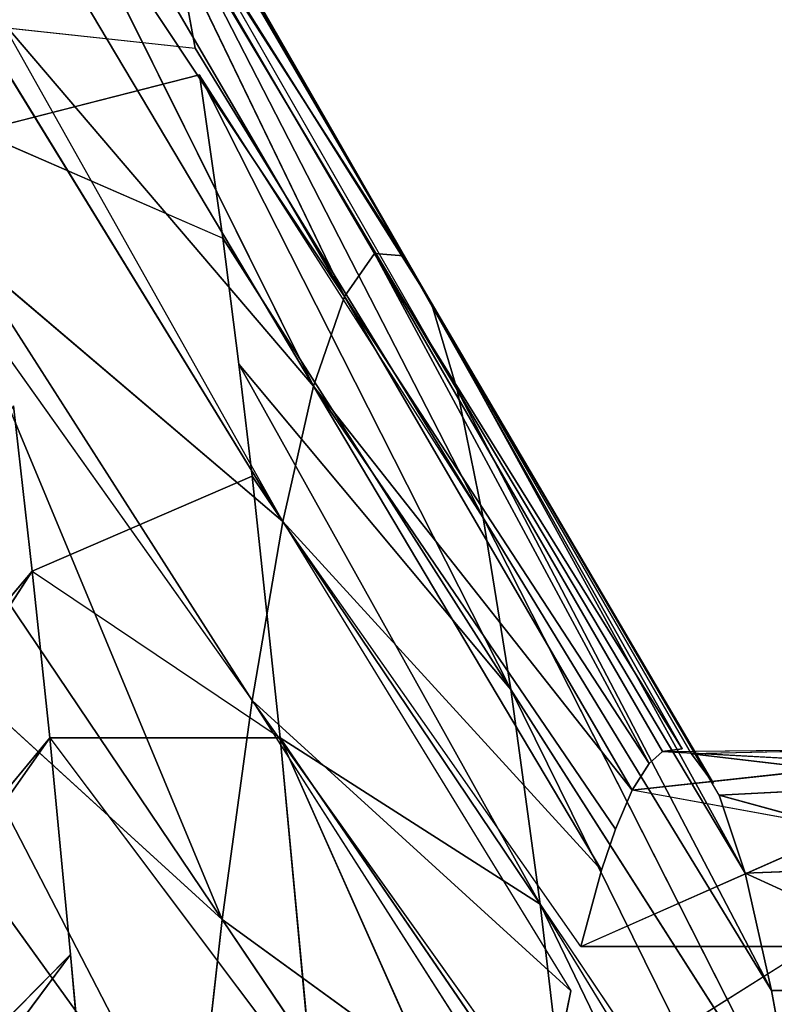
# Model space of a CAD drawing. Extents: x 0 to 40, y 0 to 81.9.
# Tile 198 of 256: x 8.184 to 8.471, y 76.353 to 76.727. Entities that reach past the tile are written whole.
import ezdxf

# ---------------------------------------------------------------- set-up
doc = ezdxf.new("R2010")
doc.units = 0
doc.header["$LTSCALE"] = 25.4
doc.layers.get('0').update_dxf_attribs({"color": 13, "linetype": 'CONTINUOUS'})

# ---------------------------------------------------------------- blocks, each defined once
blk = doc.blocks.new('ICE-TUBE-LED-S-8118_STL')
at = {"color": 0}
for p, q in [((76.83648, 13.9169, 47.05781), (76.56874, 14.14274, 46.76834)), ((76.83648, 13.9169, 47.05781), (76.56874, 14.14274, 46.76834)), ((76.77315, 13.9103, 47.14997), (76.50327, 14.13367, 46.87493)), ((76.77315, 13.9103, 47.14997), (76.50327, 14.13367, 46.87493)), ((76.83648, 13.9169, 47.05781), (76.50327, 14.13367, 46.87493)), ((76.83648, 13.9169, 47.05781), (76.50327, 14.13367, 46.87493)), ((76.46214, 14.12842, 46.93337), (76.77315, 13.9103, 47.14997)), ((76.69085, 13.90236, 47.25494), (76.46214, 14.12842, 46.93337)), ((76.69085, 13.90236, 47.25494), (76.46214, 14.12842, 46.93337)), ((76.46214, 14.12842, 46.93337), (76.77315, 13.9103, 47.14997)), ((76.69085, 13.90236, 47.25494), (76.39742, 14.12072, 47.01518)), ((76.69085, 13.90236, 47.25494), (76.39742, 14.12072, 47.01518)), ((76.75899, 13.96501, 44.83089), (76.60737, 13.85564, 44.94447)), ((76.75899, 13.96501, 44.83089), (76.60737, 13.85564, 44.94447)), ((76.80927, 13.96014, 44.90121), (76.60737, 13.85564, 44.94447)), ((76.80927, 13.96014, 44.90121), (76.60737, 13.85564, 44.94447)), ((76.80927, 13.96014, 44.90121), (76.70412, 13.84474, 45.08778)), ((76.80927, 13.96014, 44.90121), (76.70412, 13.84474, 45.08778)), ((76.86615, 13.95411, 44.98962), (76.70412, 13.84474, 45.08778)), ((76.86615, 13.95411, 44.98962), (76.70412, 13.84474, 45.08778)), ((76.94389, 13.94471, 45.1308), (76.70412, 13.84474, 45.08778)), ((76.94389, 13.94471, 45.1308), (76.70412, 13.84474, 45.08778)), ((76.94389, 13.94471, 45.1308), (76.78733, 13.8334, 45.24196)), ((76.95831, 13.94277, 45.16039), (76.78733, 13.8334, 45.24196)), ((76.95831, 13.94277, 45.16039), (76.85529, 13.82177, 45.40501)), ((76.95831, 13.94277, 45.16039), (76.85529, 13.82177, 45.40501)), ((77.04482, 13.94411, 46.62688), (77.03519, 13.85502, 46.65453)), ((77.00349, 13.93763, 46.73748), (76.96301, 13.84448, 46.82969)), ((77.00349, 13.93763, 46.73748), (77.02501, 13.85339, 46.68245)), ((76.85529, 13.82177, 45.40501), (77.03359, 13.93114, 45.34099)), ((76.85529, 13.82177, 45.40501), (77.04599, 13.92889, 45.37659)), ((76.90672, 13.81002, 45.57462), (77.04599, 13.92889, 45.37659)), ((76.90672, 13.81002, 45.57462), (77.04599, 13.92889, 45.37659)), ((76.89923, 13.92399, 46.95364), (76.83648, 13.9169, 47.05781)), ((76.83648, 13.9169, 47.05781), (76.77315, 13.8228, 47.14997)), ((76.83648, 13.9169, 47.05781), (76.77315, 13.9103, 47.14997)), ((76.83648, 13.9169, 47.05781), (76.87259, 13.8334, 46.99967)), ((77.09055, 13.9194, 45.52885), (76.90672, 13.81002, 45.57462)), ((77.09055, 13.9194, 45.52885), (76.90672, 13.81002, 45.57462)), ((77.11367, 13.91297, 45.63399), (76.90672, 13.81002, 45.57462)), ((77.11367, 13.91297, 45.63399), (76.90672, 13.81002, 45.57462)), ((77.11367, 13.91297, 45.63399), (76.94079, 13.79834, 45.74822)), ((77.11367, 13.91297, 45.63399), (76.94079, 13.79834, 45.74822)), ((76.77315, 13.9103, 47.14997), (76.64, 13.81025, 47.31304)), ((76.77315, 13.9103, 47.14997), (76.69085, 13.90236, 47.25494)), ((76.77315, 13.9103, 47.14997), (76.77315, 13.8228, 47.14997)), ((76.94079, 13.79834, 45.74822), (77.12828, 13.90772, 45.72113)), ((76.94079, 13.79834, 45.74822), (77.12828, 13.90772, 45.72113)), ((76.69085, 13.90236, 47.25494), (76.60867, 13.895, 47.34663)), ((76.94079, 13.79834, 45.74822), (77.14567, 13.89725, 45.8982)), ((76.94079, 13.79834, 45.74822), (77.14567, 13.89725, 45.8982)), ((76.95621, 13.77586, 46.09681), (77.14567, 13.89725, 45.8982)), ((76.95621, 13.77586, 46.09681), (77.14567, 13.89725, 45.8982)), ((76.95721, 13.7869, 45.92316), (77.14567, 13.89725, 45.8982)), ((76.95721, 13.7869, 45.92316), (77.14567, 13.89725, 45.8982)), ((77.14538, 13.88523, 46.10722), (76.95621, 13.77586, 46.09681)), ((77.14139, 13.88202, 46.16431), (76.93856, 13.76536, 46.2667)), ((77.14139, 13.88202, 46.16431), (76.93856, 13.76536, 46.2667)), ((77.14139, 13.88202, 46.16431), (76.95621, 13.77586, 46.09681)), ((77.12582, 13.87474, 46.2954), (76.93856, 13.76536, 46.2667)), ((77.12582, 13.87474, 46.2954), (76.93856, 13.76536, 46.2667)), ((77.10092, 13.86756, 46.42735), (76.9054, 13.75553, 46.43064)), ((77.10092, 13.86756, 46.42735), (76.93856, 13.76536, 46.2667)), ((77.10092, 13.86756, 46.42735), (76.93856, 13.76536, 46.2667)), ((77.08909, 13.8649, 46.47698), (76.85674, 13.74564, 46.59095)), ((77.08909, 13.8649, 46.47698), (76.85674, 13.74564, 46.59095)), ((77.08909, 13.8649, 46.47698), (76.9054, 13.75553, 46.43064)), ((77.03519, 13.85502, 46.65453), (77.08909, 13.8649, 46.47698)), ((77.03519, 13.85502, 46.65453), (77.08909, 13.8649, 46.47698)), ((76.70412, 13.84474, 45.08778), (76.60737, 13.85564, 44.94447)), ((76.70412, 13.84474, 45.08778), (76.60737, 13.85564, 44.94447)), ((76.79157, 13.7351, 46.74908), (77.02501, 13.85339, 46.68245)), ((76.79157, 13.7351, 46.74908), (77.02501, 13.85339, 46.68245)), ((76.85674, 13.74564, 46.59095), (77.03519, 13.85502, 46.65453)), ((76.85674, 13.74564, 46.59095), (77.02501, 13.85339, 46.68245)), ((76.96301, 13.84448, 46.82969), (77.02501, 13.85339, 46.68245)), ((76.96301, 13.84448, 46.82969), (77.02501, 13.85339, 46.68245)), ((76.54209, 13.73536, 45.18594), (76.70412, 13.84474, 45.08778)), ((76.54209, 13.73536, 45.18594), (76.70412, 13.84474, 45.08778)), ((76.70412, 13.84474, 45.08778), (76.61635, 13.72402, 45.32352)), ((76.70412, 13.84474, 45.08778), (76.61635, 13.72402, 45.32352)), ((76.70412, 13.84474, 45.08778), (76.78733, 13.8334, 45.24196)), ((76.70412, 13.84474, 45.08778), (76.78733, 13.8334, 45.24196)), ((76.96301, 13.84448, 46.82969), (76.79157, 13.7351, 46.74908)), ((76.96301, 13.84448, 46.82969), (76.79157, 13.7351, 46.74908)), ((76.91506, 13.83839, 46.92483), (76.96301, 13.84448, 46.82969)), ((76.91506, 13.83839, 46.92483), (76.70994, 13.72403, 46.90255)), ((76.91506, 13.83839, 46.92483), (76.70994, 13.72403, 46.90255)), ((76.91506, 13.83839, 46.92483), (76.79157, 13.7351, 46.74908)), ((76.91506, 13.83839, 46.92483), (76.79157, 13.7351, 46.74908)), ((76.87259, 13.8334, 46.99967), (76.91506, 13.83839, 46.92483)), ((76.78733, 13.8334, 45.24196), (76.61635, 13.72402, 45.32352)), ((76.78733, 13.8334, 45.24196), (76.63062, 13.72153, 45.35431)), ((76.677, 13.71239, 45.46904), (76.78733, 13.8334, 45.24196)), ((76.677, 13.71239, 45.46904), (76.78733, 13.8334, 45.24196)), ((76.70994, 13.72403, 46.90255), (76.87259, 13.8334, 46.99967)), ((76.70994, 13.72403, 46.90255), (76.87259, 13.8334, 46.99967)), ((76.77315, 13.8228, 47.14997), (76.87259, 13.8334, 46.99967)), ((76.77315, 13.8228, 47.14997), (76.87259, 13.8334, 46.99967)), ((76.78733, 13.8334, 45.24196), (76.85529, 13.82177, 45.40501)), ((76.78733, 13.8334, 45.24196), (76.85529, 13.82177, 45.40501)), ((76.49994, 13.70087, 47.18548), (76.77315, 13.8228, 47.14997)), ((76.49994, 13.70087, 47.18548), (76.77315, 13.8228, 47.14997)), ((76.61237, 13.71256, 47.04882), (76.77315, 13.8228, 47.14997)), ((76.61237, 13.71256, 47.04882), (76.77315, 13.8228, 47.14997)), ((76.64, 13.81025, 47.31304), (76.77315, 13.8228, 47.14997)), ((76.64, 13.81025, 47.31304), (76.77315, 13.8228, 47.14997)), ((76.70994, 13.72403, 46.90255), (76.77315, 13.8228, 47.14997)), ((76.70994, 13.72403, 46.90255), (76.77315, 13.8228, 47.14997)), ((76.85529, 13.82177, 45.40501), (76.677, 13.71239, 45.46904)), ((76.69386, 13.70851, 45.51858), (76.85529, 13.82177, 45.40501)), ((76.72289, 13.70065, 45.62039), (76.85529, 13.82177, 45.40501)), ((76.72289, 13.70065, 45.62039), (76.85529, 13.82177, 45.40501)), ((76.85529, 13.82177, 45.40501), (76.90672, 13.81002, 45.57462)), ((76.85529, 13.82177, 45.40501), (76.90672, 13.81002, 45.57462)), ((76.72289, 13.70065, 45.62039), (76.90672, 13.81002, 45.57462)), ((76.72289, 13.70065, 45.62039), (76.90672, 13.81002, 45.57462)), ((76.73839, 13.69542, 45.68919), (76.90672, 13.81002, 45.57462)), ((76.73839, 13.69542, 45.68919), (76.90672, 13.81002, 45.57462)), ((76.90672, 13.81002, 45.57462), (76.75329, 13.68897, 45.77531)), ((76.90672, 13.81002, 45.57462), (76.75329, 13.68897, 45.77531)), ((76.94079, 13.79834, 45.74822), (76.90672, 13.81002, 45.57462)), ((76.94079, 13.79834, 45.74822), (76.90672, 13.81002, 45.57462)), ((76.94079, 13.79834, 45.74822), (76.75329, 13.68897, 45.77531)), ((76.94079, 13.79834, 45.74822), (76.75329, 13.68897, 45.77531)), ((76.76345, 13.68251, 45.86293), (76.94079, 13.79834, 45.74822)), ((76.76345, 13.68251, 45.86293), (76.94079, 13.79834, 45.74822)), ((76.94079, 13.79834, 45.74822), (76.95721, 13.7869, 45.92316)), ((76.94079, 13.79834, 45.74822), (76.95721, 13.7869, 45.92316)), ((76.95721, 13.7869, 45.92316), (76.76345, 13.68251, 45.86293)), ((76.95721, 13.7869, 45.92316), (76.76345, 13.68251, 45.86293)), ((76.76794, 13.67753, 45.93143), (76.95721, 13.7869, 45.92316)), ((76.76794, 13.67753, 45.93143), (76.95721, 13.7869, 45.92316)), ((76.76901, 13.67, 46.03651), (76.95721, 13.7869, 45.92316)), ((76.76901, 13.67, 46.03651), (76.95721, 13.7869, 45.92316)), ((76.95721, 13.7869, 45.92316), (76.95621, 13.77586, 46.09681)), ((76.95721, 13.7869, 45.92316), (76.95621, 13.77586, 46.09681)), ((76.95621, 13.77586, 46.09681), (76.75577, 13.65812, 46.20678)), ((76.95621, 13.77586, 46.09681), (76.75577, 13.65812, 46.20678)), ((76.76706, 13.66648, 46.08639), (76.95621, 13.77586, 46.09681)), ((76.76901, 13.67, 46.03651), (76.95621, 13.77586, 46.09681)), ((76.93856, 13.76536, 46.2667), (76.95621, 13.77586, 46.09681)), ((76.93856, 13.76536, 46.2667), (76.95621, 13.77586, 46.09681)), ((76.93856, 13.76536, 46.2667), (76.72171, 13.64615, 46.3843)), ((76.93856, 13.76536, 46.2667), (76.72171, 13.64615, 46.3843)), ((76.7513, 13.65599, 46.238), (76.93856, 13.76536, 46.2667)), ((76.93856, 13.76536, 46.2667), (76.75577, 13.65812, 46.20678)), ((76.93856, 13.76536, 46.2667), (76.9054, 13.75553, 46.43064)), ((76.93856, 13.76536, 46.2667), (76.9054, 13.75553, 46.43064)), ((76.67717, 13.63604, 46.53048), (76.9054, 13.75553, 46.43064)), ((76.67717, 13.63604, 46.53048), (76.9054, 13.75553, 46.43064)), ((76.9054, 13.75553, 46.43064), (76.72171, 13.64615, 46.3843)), ((76.9054, 13.75553, 46.43064), (76.72171, 13.64615, 46.3843)), ((76.9054, 13.75553, 46.43064), (76.85674, 13.74564, 46.59095)), ((76.9054, 13.75553, 46.43064), (76.85674, 13.74564, 46.59095)), ((76.62013, 13.62573, 46.66848), (76.85674, 13.74564, 46.59095)), ((76.62013, 13.62573, 46.66848), (76.85674, 13.74564, 46.59095)), ((76.67717, 13.63604, 46.53048), (76.85674, 13.74564, 46.59095)), ((76.67717, 13.63604, 46.53048), (76.85674, 13.74564, 46.59095)), ((76.85674, 13.74564, 46.59095), (76.79157, 13.7351, 46.74908)), ((76.85674, 13.74564, 46.59095), (76.79157, 13.7351, 46.74908)), ((76.79157, 13.7351, 46.74908), (76.54728, 13.61465, 46.80543)), ((76.79157, 13.7351, 46.74908), (76.54728, 13.61465, 46.80543)), ((76.62013, 13.62573, 46.66848), (76.79157, 13.7351, 46.74908)), ((76.62013, 13.62573, 46.66848), (76.79157, 13.7351, 46.74908)), ((76.70994, 13.72403, 46.90255), (76.79157, 13.7351, 46.74908)), ((76.70994, 13.72403, 46.90255), (76.79157, 13.7351, 46.74908)), ((76.52663, 13.61179, 46.83905), (76.70994, 13.72403, 46.90255)), ((76.70994, 13.72403, 46.90255), (76.54728, 13.61465, 46.80543)), ((76.70994, 13.72403, 46.90255), (76.61237, 13.71256, 47.04882)), ((76.70994, 13.72403, 46.90255), (76.61237, 13.71256, 47.04882)), ((76.63062, 13.72153, 45.35431), (76.69386, 13.62101, 45.51858)), ((76.63062, 13.72153, 45.35431), (76.677, 13.71239, 45.46904)), ((76.69386, 13.70851, 45.51858), (76.69386, 13.62101, 45.51858)), ((76.69386, 13.70851, 45.51858), (76.73839, 13.60792, 45.68919)), ((76.69386, 13.70851, 45.51858), (76.72289, 13.70065, 45.62039)), ((76.72289, 13.70065, 45.62039), (76.73839, 13.69542, 45.68919)), ((76.73839, 13.69542, 45.68919), (76.75329, 13.68897, 45.77531)), ((76.73839, 13.60792, 45.68919), (76.75329, 13.68897, 45.77531)), ((76.76345, 13.59501, 45.86293), (76.75329, 13.68897, 45.77531)), ((76.75329, 13.68897, 45.77531), (76.76345, 13.68251, 45.86293)), ((76.76345, 13.68251, 45.86293), (76.76794, 13.67753, 45.93143)), ((76.76794, 13.67753, 45.93143), (76.76345, 13.59501, 45.86293)), ((76.76794, 13.67753, 45.93143), (76.76901, 13.5825, 46.03651)), ((76.76794, 13.67753, 45.93143), (76.76901, 13.67, 46.03651)), ((76.75577, 13.57062, 46.20678), (76.76706, 13.66648, 46.08639)), ((76.76706, 13.66648, 46.08639), (76.75577, 13.65812, 46.20678)), ((76.76901, 13.5825, 46.03651), (76.76706, 13.66648, 46.08639)), ((76.7513, 13.65599, 46.238), (76.72171, 13.64615, 46.3843)), ((76.7513, 13.65599, 46.238), (76.72171, 13.64615, 46.3843)), ((76.7513, 13.65599, 46.238), (76.72502, 13.55954, 46.37093)), ((76.7513, 13.65599, 46.238), (76.72502, 13.55954, 46.37093)), ((76.7513, 13.65599, 46.238), (76.75577, 13.57062, 46.20678)), ((76.67717, 13.54854, 46.53048), (76.72171, 13.64615, 46.3843)), ((76.72171, 13.64615, 46.3843), (76.67717, 13.63604, 46.53048)), ((76.67717, 13.54854, 46.53048), (76.72171, 13.64615, 46.3843)), ((76.72171, 13.64615, 46.3843), (76.67717, 13.63604, 46.53048)), ((76.72502, 13.55954, 46.37093), (76.72171, 13.64615, 46.3843)), ((76.72502, 13.55954, 46.37093), (76.72171, 13.64615, 46.3843)), ((76.67717, 13.63604, 46.53048), (76.62013, 13.62573, 46.66848)), ((76.67717, 13.63604, 46.53048), (76.62013, 13.62573, 46.66848)), ((76.67717, 13.63604, 46.53048), (76.67717, 13.54854, 46.53048)), ((76.67717, 13.63604, 46.53048), (76.67717, 13.54854, 46.53048))]:
    blk.add_line(p, q, dxfattribs=at)
mesh = blk.add_polyface(dxfattribs=at)
corners = [(81.99833, 18.65613, 0), (32.39832, 18.53461, 0), (32.39832, 18.65613, 0), (33.41051, 17.76106, 0), (34.4478, 16.85461, 0), (35.42089, 15.87956, 0), (36.32527, 14.84046, 0), (37.15673, 13.74214, 0), (37.91139, 12.58971, 0), (38.58575, 11.38851, 0), (39.17668, 10.14416, 0), (39.68142, 8.86242, 0), (40.09764, 7.54925, 0), (40.42338, 6.21078, 0), (40.65715, 4.85321, 0), (40.79784, 3.48288, 0), (40.84481, 2.10613, 0), (81.99833, -14.44387, 0), (33.41051, -13.5488, 0), (32.39832, -14.44387, 0), (32.39832, -14.32234, 0), (34.4478, -12.64234, 0), (35.42089, -11.6673, 0), (36.32527, -10.6282, 0), (37.15673, -9.52987, 0), (37.91139, -8.37744, 0), (38.58575, -7.17625, 0), (39.17668, -5.93189, 0), (39.68142, -4.65015, 0), (40.09764, -3.33699, 0), (40.42338, -1.99851, 0), (40.65715, -0.64095, 0), (40.79784, 0.72939, 0)]
mesh.append_faces([[corners[k] for k in face] for face in [(0, 1, 2), (18, 19, 20)]], dxfattribs={"vtx0": -1, "color": 0})
mesh.append_faces([[corners[k] for k in face] for face in [(1, 0, 3), (3, 0, 4), (4, 0, 5), (5, 0, 6), (6, 0, 7), (7, 0, 8), (8, 0, 9), (9, 0, 10), (10, 0, 11), (11, 0, 12), (12, 0, 13), (13, 0, 14), (14, 0, 15), (15, 0, 16), (19, 18, 17)]], dxfattribs={"vtx0": -1, "vtx1": -1, "color": 0})
mesh.append_faces([[corners[k] for k in face] for face in [(16, 0, 17), (17, 18, 21), (17, 21, 22), (17, 22, 23), (17, 23, 24), (17, 24, 25), (17, 25, 26), (17, 26, 27), (17, 27, 28), (17, 28, 29), (17, 29, 30), (17, 30, 31), (17, 31, 32), (17, 32, 16)]], dxfattribs={"vtx0": -1, "vtx2": -1, "color": 0})
mesh = blk.add_polyface(dxfattribs=at)
corners = [(81.99833, -14.44387, 92), (32.39832, -14.32234, 92), (32.39832, -14.44387, 92), (33.41051, -13.5488, 92), (34.4478, -12.64234, 92), (35.42089, -11.6673, 92), (36.32527, -10.6282, 92), (37.15673, -9.52987, 92), (37.91139, -8.37744, 92), (38.58575, -7.17625, 92), (39.17668, -5.93189, 92), (39.68142, -4.65015, 92), (40.09764, -3.33699, 92), (40.42338, -1.99851, 92), (40.65715, -0.64095, 92), (40.79784, 0.72939, 92), (40.84481, 2.10613, 92), (33.41051, 17.76106, 92), (32.39832, 18.65613, 92), (32.39832, 18.53461, 92), (81.99833, 18.65613, 92), (34.4478, 16.85461, 92), (35.42089, 15.87956, 92), (36.32527, 14.84046, 92), (37.15673, 13.74214, 92), (37.91139, 12.58971, 92), (38.58575, 11.38851, 92), (39.17668, 10.14416, 92), (39.68142, 8.86242, 92), (40.09764, 7.54925, 92), (40.42338, 6.21078, 92), (40.65715, 4.85321, 92), (40.79784, 3.48288, 92)]
mesh.append_faces([[corners[k] for k in face] for face in [(0, 1, 2), (17, 18, 19)]], dxfattribs={"vtx0": -1, "color": 0})
mesh.append_faces([[corners[k] for k in face] for face in [(1, 0, 3), (3, 0, 4), (4, 0, 5), (5, 0, 6), (6, 0, 7), (7, 0, 8), (8, 0, 9), (9, 0, 10), (10, 0, 11), (11, 0, 12), (12, 0, 13), (13, 0, 14), (14, 0, 15), (15, 0, 16), (18, 17, 20), (20, 16, 0)]], dxfattribs={"vtx0": -1, "vtx1": -1, "color": 0})
mesh.append_faces([[corners[k] for k in face] for face in [(20, 17, 21), (20, 21, 22), (20, 22, 23), (20, 23, 24), (20, 24, 25), (20, 25, 26), (20, 26, 27), (20, 27, 28), (20, 28, 29), (20, 29, 30), (20, 30, 31), (20, 31, 32), (20, 32, 16)]], dxfattribs={"vtx0": -1, "vtx2": -1, "color": 0})
mesh = blk.add_polyface(dxfattribs=at)
corners = [(82.19833, -12.64387, 2), (64.19833, 16.85613, 2), (64.19833, -12.64387, 2), (82.19833, 16.85613, 2)]
mesh.append_faces([[corners[k] for k in face] for face in [(0, 1, 2), (1, 0, 3)]], dxfattribs={"vtx0": -1, "color": 0})
mesh = blk.add_polyface(dxfattribs=at)
corners = [(64.19833, 16.85613, 90), (82.19833, -12.64387, 90), (64.19833, -12.64387, 90), (82.19833, 16.85613, 90)]
mesh.append_faces([[corners[k] for k in face] for face in [(0, 1, 2), (1, 0, 3)]], dxfattribs={"vtx0": -1, "color": 0})
mesh = blk.add_polyface(dxfattribs=at)
corners = [(76.83648, 13.9169, 47.05781), (76.56874, 14.14274, 46.76834), (76.50327, 14.13367, 46.87493)]
mesh.append_faces([[corners[k] for k in face] for face in [(0, 1, 2)]], dxfattribs={"color": 0})
mesh = blk.add_polyface(dxfattribs=at)
corners = [(76.83648, 13.9169, 47.05781), (76.89923, 13.92399, 46.95364), (76.56874, 14.14274, 46.76834)]
mesh.append_faces([[corners[k] for k in face] for face in [(0, 1, 2)]], dxfattribs={"color": 0})
mesh = blk.add_polyface(dxfattribs=at)
corners = [(76.77315, 13.9103, 47.14997), (76.50327, 14.13367, 46.87493), (76.46214, 14.12842, 46.93337)]
mesh.append_faces([[corners[k] for k in face] for face in [(0, 1, 2)]], dxfattribs={"color": 0})
mesh = blk.add_polyface(dxfattribs=at)
corners = [(76.77315, 13.9103, 47.14997), (76.83648, 13.9169, 47.05781), (76.50327, 14.13367, 46.87493)]
mesh.append_faces([[corners[k] for k in face] for face in [(0, 1, 2)]], dxfattribs={"color": 0})
mesh = blk.add_polyface(dxfattribs=at)
corners = [(76.69085, 13.90236, 47.25494), (76.46214, 14.12842, 46.93337), (76.39742, 14.12072, 47.01518)]
mesh.append_faces([[corners[k] for k in face] for face in [(0, 1, 2)]], dxfattribs={"color": 0})
mesh = blk.add_polyface(dxfattribs=at)
corners = [(76.69085, 13.90236, 47.25494), (76.77315, 13.9103, 47.14997), (76.46214, 14.12842, 46.93337)]
mesh.append_faces([[corners[k] for k in face] for face in [(0, 1, 2)]], dxfattribs={"color": 0})
mesh = blk.add_polyface(dxfattribs=at)
corners = [(76.60867, 13.895, 47.34663), (76.69085, 13.90236, 47.25494), (76.39742, 14.12072, 47.01518)]
mesh.append_faces([[corners[k] for k in face] for face in [(0, 1, 2)]], dxfattribs={"color": 0})
mesh = blk.add_polyface(dxfattribs=at)
corners = [(76.60737, 13.85564, 44.94447), (76.63907, 13.97533, 44.68594), (76.75899, 13.96501, 44.83089)]
mesh.append_faces([[corners[k] for k in face] for face in [(0, 1, 2)]], dxfattribs={"color": 0})
mesh = blk.add_polyface(dxfattribs=at)
corners = [(76.60737, 13.85564, 44.94447), (76.75899, 13.96501, 44.83089), (76.80927, 13.96014, 44.90121)]
mesh.append_faces([[corners[k] for k in face] for face in [(0, 1, 2)]], dxfattribs={"color": 0})
mesh = blk.add_polyface(dxfattribs=at)
corners = [(76.70412, 13.84474, 45.08778), (76.60737, 13.85564, 44.94447), (76.80927, 13.96014, 44.90121)]
mesh.append_faces([[corners[k] for k in face] for face in [(0, 1, 2)]], dxfattribs={"color": 0})
mesh = blk.add_polyface(dxfattribs=at)
corners = [(76.70412, 13.84474, 45.08778), (76.80927, 13.96014, 44.90121), (76.86615, 13.95411, 44.98962)]
mesh.append_faces([[corners[k] for k in face] for face in [(0, 1, 2)]], dxfattribs={"color": 0})
mesh = blk.add_polyface(dxfattribs=at)
corners = [(76.94389, 13.94471, 45.1308), (76.70412, 13.84474, 45.08778), (76.86615, 13.95411, 44.98962)]
mesh.append_faces([[corners[k] for k in face] for face in [(0, 1, 2)]], dxfattribs={"color": 0})
mesh = blk.add_polyface(dxfattribs=at)
corners = [(76.78733, 13.8334, 45.24196), (76.70412, 13.84474, 45.08778), (76.94389, 13.94471, 45.1308)]
mesh.append_faces([[corners[k] for k in face] for face in [(0, 1, 2)]], dxfattribs={"color": 0})
mesh = blk.add_polyface(dxfattribs=at)
corners = [(76.85529, 13.82177, 45.40501), (76.78733, 13.8334, 45.24196), (76.95831, 13.94277, 45.16039)]
mesh.append_faces([[corners[k] for k in face] for face in [(0, 1, 2)]], dxfattribs={"color": 0})
mesh = blk.add_polyface(dxfattribs=at)
corners = [(76.85529, 13.82177, 45.40501), (76.95831, 13.94277, 45.16039), (77.03359, 13.93114, 45.34099)]
mesh.append_faces([[corners[k] for k in face] for face in [(0, 1, 2)]], dxfattribs={"color": 0})
mesh = blk.add_polyface(dxfattribs=at)
corners = [(77.04482, 13.94411, 46.62688), (77.03519, 13.85502, 46.65453), (77.08909, 13.8649, 46.47698)]
mesh.append_faces([[corners[k] for k in face] for face in [(0, 1, 2)]], dxfattribs={"color": 0})
mesh = blk.add_polyface(dxfattribs=at)
corners = [(77.00349, 13.93763, 46.73748), (76.96301, 13.84448, 46.82969), (77.02501, 13.85339, 46.68245)]
mesh.append_faces([[corners[k] for k in face] for face in [(0, 1, 2)]], dxfattribs={"color": 0})
mesh = blk.add_polyface(dxfattribs=at)
corners = [(76.90672, 13.81002, 45.57462), (76.85529, 13.82177, 45.40501), (77.04599, 13.92889, 45.37659)]
mesh.append_faces([[corners[k] for k in face] for face in [(0, 1, 2)]], dxfattribs={"color": 0})
mesh = blk.add_polyface(dxfattribs=at)
corners = [(76.90672, 13.81002, 45.57462), (77.04599, 13.92889, 45.37659), (77.09055, 13.9194, 45.52885)]
mesh.append_faces([[corners[k] for k in face] for face in [(0, 1, 2)]], dxfattribs={"color": 0})
mesh = blk.add_polyface(dxfattribs=at)
corners = [(76.83648, 13.9169, 47.05781), (76.77315, 13.8228, 47.14997), (76.87259, 13.8334, 46.99967)]
mesh.append_faces([[corners[k] for k in face] for face in [(0, 1, 2)]], dxfattribs={"color": 0})
mesh = blk.add_polyface(dxfattribs=at)
corners = [(77.11367, 13.91297, 45.63399), (76.90672, 13.81002, 45.57462), (77.09055, 13.9194, 45.52885)]
mesh.append_faces([[corners[k] for k in face] for face in [(0, 1, 2)]], dxfattribs={"color": 0})
mesh = blk.add_polyface(dxfattribs=at)
corners = [(76.94079, 13.79834, 45.74822), (76.90672, 13.81002, 45.57462), (77.11367, 13.91297, 45.63399)]
mesh.append_faces([[corners[k] for k in face] for face in [(0, 1, 2)]], dxfattribs={"color": 0})
mesh = blk.add_polyface(dxfattribs=at)
corners = [(76.94079, 13.79834, 45.74822), (77.11367, 13.91297, 45.63399), (77.12828, 13.90772, 45.72113)]
mesh.append_faces([[corners[k] for k in face] for face in [(0, 1, 2)]], dxfattribs={"color": 0})
mesh = blk.add_polyface(dxfattribs=at)
corners = [(76.77315, 13.9103, 47.14997), (76.64, 13.81025, 47.31304), (76.77315, 13.8228, 47.14997)]
mesh.append_faces([[corners[k] for k in face] for face in [(0, 1, 2)]], dxfattribs={"color": 0})
mesh = blk.add_polyface(dxfattribs=at)
corners = [(77.14567, 13.89725, 45.8982), (76.94079, 13.79834, 45.74822), (77.12828, 13.90772, 45.72113)]
mesh.append_faces([[corners[k] for k in face] for face in [(0, 1, 2)]], dxfattribs={"color": 0})
mesh = blk.add_polyface(dxfattribs=at)
corners = [(76.95721, 13.7869, 45.92316), (76.94079, 13.79834, 45.74822), (77.14567, 13.89725, 45.8982)]
mesh.append_faces([[corners[k] for k in face] for face in [(0, 1, 2)]], dxfattribs={"color": 0})
mesh = blk.add_polyface(dxfattribs=at)
corners = [(77.14538, 13.88523, 46.10722), (76.95621, 13.77586, 46.09681), (77.14567, 13.89725, 45.8982)]
mesh.append_faces([[corners[k] for k in face] for face in [(0, 1, 2)]], dxfattribs={"color": 0})
mesh = blk.add_polyface(dxfattribs=at)
corners = [(76.95621, 13.77586, 46.09681), (76.95721, 13.7869, 45.92316), (77.14567, 13.89725, 45.8982)]
mesh.append_faces([[corners[k] for k in face] for face in [(0, 1, 2)]], dxfattribs={"color": 0})
mesh = blk.add_polyface(dxfattribs=at)
corners = [(76.93856, 13.76536, 46.2667), (76.95621, 13.77586, 46.09681), (77.14139, 13.88202, 46.16431)]
mesh.append_faces([[corners[k] for k in face] for face in [(0, 1, 2)]], dxfattribs={"color": 0})
mesh = blk.add_polyface(dxfattribs=at)
corners = [(77.12582, 13.87474, 46.2954), (76.93856, 13.76536, 46.2667), (77.14139, 13.88202, 46.16431)]
mesh.append_faces([[corners[k] for k in face] for face in [(0, 1, 2)]], dxfattribs={"color": 0})
mesh = blk.add_polyface(dxfattribs=at)
corners = [(77.10092, 13.86756, 46.42735), (76.93856, 13.76536, 46.2667), (77.12582, 13.87474, 46.2954)]
mesh.append_faces([[corners[k] for k in face] for face in [(0, 1, 2)]], dxfattribs={"color": 0})
mesh = blk.add_polyface(dxfattribs=at)
corners = [(76.9054, 13.75553, 46.43064), (76.93856, 13.76536, 46.2667), (77.10092, 13.86756, 46.42735)]
mesh.append_faces([[corners[k] for k in face] for face in [(0, 1, 2)]], dxfattribs={"color": 0})
mesh = blk.add_polyface(dxfattribs=at)
corners = [(76.85674, 13.74564, 46.59095), (76.9054, 13.75553, 46.43064), (77.08909, 13.8649, 46.47698)]
mesh.append_faces([[corners[k] for k in face] for face in [(0, 1, 2)]], dxfattribs={"color": 0})
mesh = blk.add_polyface(dxfattribs=at)
corners = [(77.03519, 13.85502, 46.65453), (76.85674, 13.74564, 46.59095), (77.08909, 13.8649, 46.47698)]
mesh.append_faces([[corners[k] for k in face] for face in [(0, 1, 2)]], dxfattribs={"color": 0})
mesh = blk.add_polyface(dxfattribs=at)
corners = [(76.54209, 13.73536, 45.18594), (76.60737, 13.85564, 44.94447), (76.70412, 13.84474, 45.08778)]
mesh.append_faces([[corners[k] for k in face] for face in [(0, 1, 2)]], dxfattribs={"color": 0})
mesh = blk.add_polyface(dxfattribs=at)
corners = [(76.96301, 13.84448, 46.82969), (76.79157, 13.7351, 46.74908), (77.02501, 13.85339, 46.68245)]
mesh.append_faces([[corners[k] for k in face] for face in [(0, 1, 2)]], dxfattribs={"color": 0})
mesh = blk.add_polyface(dxfattribs=at)
corners = [(76.79157, 13.7351, 46.74908), (76.85674, 13.74564, 46.59095), (77.02501, 13.85339, 46.68245)]
mesh.append_faces([[corners[k] for k in face] for face in [(0, 1, 2)]], dxfattribs={"color": 0})
mesh = blk.add_polyface(dxfattribs=at)
corners = [(76.61635, 13.72402, 45.32352), (76.54209, 13.73536, 45.18594), (76.70412, 13.84474, 45.08778)]
mesh.append_faces([[corners[k] for k in face] for face in [(0, 1, 2)]], dxfattribs={"color": 0})
mesh = blk.add_polyface(dxfattribs=at)
corners = [(76.61635, 13.72402, 45.32352), (76.70412, 13.84474, 45.08778), (76.78733, 13.8334, 45.24196)]
mesh.append_faces([[corners[k] for k in face] for face in [(0, 1, 2)]], dxfattribs={"color": 0})
mesh = blk.add_polyface(dxfattribs=at)
corners = [(76.91506, 13.83839, 46.92483), (76.79157, 13.7351, 46.74908), (76.96301, 13.84448, 46.82969)]
mesh.append_faces([[corners[k] for k in face] for face in [(0, 1, 2)]], dxfattribs={"color": 0})
mesh = blk.add_polyface(dxfattribs=at)
corners = [(76.91506, 13.83839, 46.92483), (76.70994, 13.72403, 46.90255), (76.79157, 13.7351, 46.74908)]
mesh.append_faces([[corners[k] for k in face] for face in [(0, 1, 2)]], dxfattribs={"color": 0})
mesh = blk.add_polyface(dxfattribs=at)
corners = [(76.87259, 13.8334, 46.99967), (76.70994, 13.72403, 46.90255), (76.91506, 13.83839, 46.92483)]
mesh.append_faces([[corners[k] for k in face] for face in [(0, 1, 2)]], dxfattribs={"color": 0})
mesh = blk.add_polyface(dxfattribs=at)
corners = [(76.677, 13.71239, 45.46904), (76.63062, 13.72153, 45.35431), (76.78733, 13.8334, 45.24196)]
mesh.append_faces([[corners[k] for k in face] for face in [(0, 1, 2)]], dxfattribs={"color": 0})
mesh = blk.add_polyface(dxfattribs=at)
corners = [(76.677, 13.71239, 45.46904), (76.78733, 13.8334, 45.24196), (76.85529, 13.82177, 45.40501)]
mesh.append_faces([[corners[k] for k in face] for face in [(0, 1, 2)]], dxfattribs={"color": 0})
mesh = blk.add_polyface(dxfattribs=at)
corners = [(76.77315, 13.8228, 47.14997), (76.70994, 13.72403, 46.90255), (76.87259, 13.8334, 46.99967)]
mesh.append_faces([[corners[k] for k in face] for face in [(0, 1, 2)]], dxfattribs={"color": 0})
mesh = blk.add_polyface(dxfattribs=at)
corners = [(76.64, 13.81025, 47.31304), (76.49994, 13.70087, 47.18548), (76.77315, 13.8228, 47.14997)]
mesh.append_faces([[corners[k] for k in face] for face in [(0, 1, 2)]], dxfattribs={"color": 0})
mesh = blk.add_polyface(dxfattribs=at)
corners = [(76.49994, 13.70087, 47.18548), (76.61237, 13.71256, 47.04882), (76.77315, 13.8228, 47.14997)]
mesh.append_faces([[corners[k] for k in face] for face in [(0, 1, 2)]], dxfattribs={"color": 0})
mesh = blk.add_polyface(dxfattribs=at)
corners = [(76.77315, 13.8228, 47.14997), (76.61237, 13.71256, 47.04882), (76.70994, 13.72403, 46.90255)]
mesh.append_faces([[corners[k] for k in face] for face in [(0, 1, 2)]], dxfattribs={"color": 0})
mesh = blk.add_polyface(dxfattribs=at)
corners = [(76.72289, 13.70065, 45.62039), (76.69386, 13.70851, 45.51858), (76.85529, 13.82177, 45.40501)]
mesh.append_faces([[corners[k] for k in face] for face in [(0, 1, 2)]], dxfattribs={"color": 0})
mesh = blk.add_polyface(dxfattribs=at)
corners = [(76.72289, 13.70065, 45.62039), (76.85529, 13.82177, 45.40501), (76.90672, 13.81002, 45.57462)]
mesh.append_faces([[corners[k] for k in face] for face in [(0, 1, 2)]], dxfattribs={"color": 0})
mesh = blk.add_polyface(dxfattribs=at)
corners = [(76.73839, 13.69542, 45.68919), (76.72289, 13.70065, 45.62039), (76.90672, 13.81002, 45.57462)]
mesh.append_faces([[corners[k] for k in face] for face in [(0, 1, 2)]], dxfattribs={"color": 0})
mesh = blk.add_polyface(dxfattribs=at)
corners = [(76.75329, 13.68897, 45.77531), (76.73839, 13.69542, 45.68919), (76.90672, 13.81002, 45.57462)]
mesh.append_faces([[corners[k] for k in face] for face in [(0, 1, 2)]], dxfattribs={"color": 0})
mesh = blk.add_polyface(dxfattribs=at)
corners = [(76.75329, 13.68897, 45.77531), (76.90672, 13.81002, 45.57462), (76.94079, 13.79834, 45.74822)]
mesh.append_faces([[corners[k] for k in face] for face in [(0, 1, 2)]], dxfattribs={"color": 0})
mesh = blk.add_polyface(dxfattribs=at)
corners = [(76.76345, 13.68251, 45.86293), (76.75329, 13.68897, 45.77531), (76.94079, 13.79834, 45.74822)]
mesh.append_faces([[corners[k] for k in face] for face in [(0, 1, 2)]], dxfattribs={"color": 0})
mesh = blk.add_polyface(dxfattribs=at)
corners = [(76.95721, 13.7869, 45.92316), (76.76345, 13.68251, 45.86293), (76.94079, 13.79834, 45.74822)]
mesh.append_faces([[corners[k] for k in face] for face in [(0, 1, 2)]], dxfattribs={"color": 0})
mesh = blk.add_polyface(dxfattribs=at)
corners = [(76.76794, 13.67753, 45.93143), (76.76345, 13.68251, 45.86293), (76.95721, 13.7869, 45.92316)]
mesh.append_faces([[corners[k] for k in face] for face in [(0, 1, 2)]], dxfattribs={"color": 0})
mesh = blk.add_polyface(dxfattribs=at)
corners = [(76.76901, 13.67, 46.03651), (76.76794, 13.67753, 45.93143), (76.95721, 13.7869, 45.92316)]
mesh.append_faces([[corners[k] for k in face] for face in [(0, 1, 2)]], dxfattribs={"color": 0})
mesh = blk.add_polyface(dxfattribs=at)
corners = [(76.95621, 13.77586, 46.09681), (76.76901, 13.67, 46.03651), (76.95721, 13.7869, 45.92316)]
mesh.append_faces([[corners[k] for k in face] for face in [(0, 1, 2)]], dxfattribs={"color": 0})
mesh = blk.add_polyface(dxfattribs=at)
corners = [(76.75577, 13.65812, 46.20678), (76.76706, 13.66648, 46.08639), (76.95621, 13.77586, 46.09681)]
mesh.append_faces([[corners[k] for k in face] for face in [(0, 1, 2)]], dxfattribs={"color": 0})
mesh = blk.add_polyface(dxfattribs=at)
corners = [(76.93856, 13.76536, 46.2667), (76.75577, 13.65812, 46.20678), (76.95621, 13.77586, 46.09681)]
mesh.append_faces([[corners[k] for k in face] for face in [(0, 1, 2)]], dxfattribs={"color": 0})
mesh = blk.add_polyface(dxfattribs=at)
corners = [(76.72171, 13.64615, 46.3843), (76.7513, 13.65599, 46.238), (76.93856, 13.76536, 46.2667)]
mesh.append_faces([[corners[k] for k in face] for face in [(0, 1, 2)]], dxfattribs={"color": 0})
mesh = blk.add_polyface(dxfattribs=at)
corners = [(76.9054, 13.75553, 46.43064), (76.72171, 13.64615, 46.3843), (76.93856, 13.76536, 46.2667)]
mesh.append_faces([[corners[k] for k in face] for face in [(0, 1, 2)]], dxfattribs={"color": 0})
mesh = blk.add_polyface(dxfattribs=at)
corners = [(76.85674, 13.74564, 46.59095), (76.67717, 13.63604, 46.53048), (76.9054, 13.75553, 46.43064)]
mesh.append_faces([[corners[k] for k in face] for face in [(0, 1, 2)]], dxfattribs={"color": 0})
mesh = blk.add_polyface(dxfattribs=at)
corners = [(76.67717, 13.63604, 46.53048), (76.72171, 13.64615, 46.3843), (76.9054, 13.75553, 46.43064)]
mesh.append_faces([[corners[k] for k in face] for face in [(0, 1, 2)]], dxfattribs={"color": 0})
mesh = blk.add_polyface(dxfattribs=at)
corners = [(76.79157, 13.7351, 46.74908), (76.62013, 13.62573, 46.66848), (76.85674, 13.74564, 46.59095)]
mesh.append_faces([[corners[k] for k in face] for face in [(0, 1, 2)]], dxfattribs={"color": 0})
mesh = blk.add_polyface(dxfattribs=at)
corners = [(76.62013, 13.62573, 46.66848), (76.67717, 13.63604, 46.53048), (76.85674, 13.74564, 46.59095)]
mesh.append_faces([[corners[k] for k in face] for face in [(0, 1, 2)]], dxfattribs={"color": 0})
mesh = blk.add_polyface(dxfattribs=at)
corners = [(76.54728, 13.61465, 46.80543), (76.62013, 13.62573, 46.66848), (76.79157, 13.7351, 46.74908)]
mesh.append_faces([[corners[k] for k in face] for face in [(0, 1, 2)]], dxfattribs={"color": 0})
mesh = blk.add_polyface(dxfattribs=at)
corners = [(76.70994, 13.72403, 46.90255), (76.54728, 13.61465, 46.80543), (76.79157, 13.7351, 46.74908)]
mesh.append_faces([[corners[k] for k in face] for face in [(0, 1, 2)]], dxfattribs={"color": 0})
mesh = blk.add_polyface(dxfattribs=at)
corners = [(76.70994, 13.72403, 46.90255), (76.46022, 13.60319, 46.93596), (76.52663, 13.61179, 46.83905), (76.61237, 13.71256, 47.04882)]
mesh.append_faces([[corners[k] for k in face] for face in [(0, 1, 2), (1, 0, 3)]], dxfattribs={"vtx0": -1, "color": 0})
mesh = blk.add_polyface(dxfattribs=at)
corners = [(76.63062, 13.63403, 45.35431), (76.69386, 13.62101, 45.51858), (76.69386, 13.53351, 45.51858), (76.63062, 13.72153, 45.35431)]
mesh.append_faces([[corners[k] for k in face] for face in [(0, 1, 2), (1, 0, 3)]], dxfattribs={"vtx0": -1, "color": 0})
mesh = blk.add_polyface(dxfattribs=at)
corners = [(76.69386, 13.62101, 45.51858), (76.73839, 13.60792, 45.68919), (76.73839, 13.52042, 45.68919), (76.69386, 13.70851, 45.51858)]
mesh.append_faces([[corners[k] for k in face] for face in [(0, 1, 2), (1, 0, 3)]], dxfattribs={"vtx0": -1, "color": 0})
mesh = blk.add_polyface(dxfattribs=at)
corners = [(76.75329, 13.68897, 45.77531), (76.76345, 13.59501, 45.86293), (76.73839, 13.60792, 45.68919)]
mesh.append_faces([[corners[k] for k in face] for face in [(0, 1, 2)]], dxfattribs={"color": 0})
mesh = blk.add_polyface(dxfattribs=at)
corners = [(76.76794, 13.67753, 45.93143), (76.76901, 13.5825, 46.03651), (76.76345, 13.59501, 45.86293)]
mesh.append_faces([[corners[k] for k in face] for face in [(0, 1, 2)]], dxfattribs={"color": 0})
mesh = blk.add_polyface(dxfattribs=at)
corners = [(76.76706, 13.66648, 46.08639), (76.75577, 13.57062, 46.20678), (76.76901, 13.5825, 46.03651)]
mesh.append_faces([[corners[k] for k in face] for face in [(0, 1, 2)]], dxfattribs={"color": 0})
mesh = blk.add_polyface(dxfattribs=at)
corners = [(76.7513, 13.65599, 46.238), (76.72171, 13.64615, 46.3843), (76.72502, 13.55954, 46.37093)]
mesh.append_faces([[corners[k] for k in face] for face in [(0, 1, 2)]], dxfattribs={"color": 0})
mesh = blk.add_polyface(dxfattribs=at)
corners = [(76.7513, 13.65599, 46.238), (76.72502, 13.55954, 46.37093), (76.75577, 13.57062, 46.20678)]
mesh.append_faces([[corners[k] for k in face] for face in [(0, 1, 2)]], dxfattribs={"color": 0})
mesh = blk.add_polyface(dxfattribs=at)
corners = [(76.72171, 13.64615, 46.3843), (76.67717, 13.63604, 46.53048), (76.67717, 13.54854, 46.53048)]
mesh.append_faces([[corners[k] for k in face] for face in [(0, 1, 2)]], dxfattribs={"color": 0})
mesh = blk.add_polyface(dxfattribs=at)
corners = [(76.72171, 13.64615, 46.3843), (76.67717, 13.54854, 46.53048), (76.72502, 13.55954, 46.37093)]
mesh.append_faces([[corners[k] for k in face] for face in [(0, 1, 2)]], dxfattribs={"color": 0})
mesh = blk.add_polyface(dxfattribs=at)
corners = [(76.67717, 13.63604, 46.53048), (76.62013, 13.62573, 46.66848), (76.67717, 13.54854, 46.53048)]
mesh.append_faces([[corners[k] for k in face] for face in [(0, 1, 2)]], dxfattribs={"color": 0})

msp = doc.modelspace()

# ---------------------------------------------------------------- block references
at = {"color": 8, "rotation": 90.00000000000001}
msp.add_blockref('ICE-TUBE-LED-S-8118_STL', (22.10613, -0.3188, 254.70001), dxfattribs=at)

doc.saveas('drawing.dxf')
